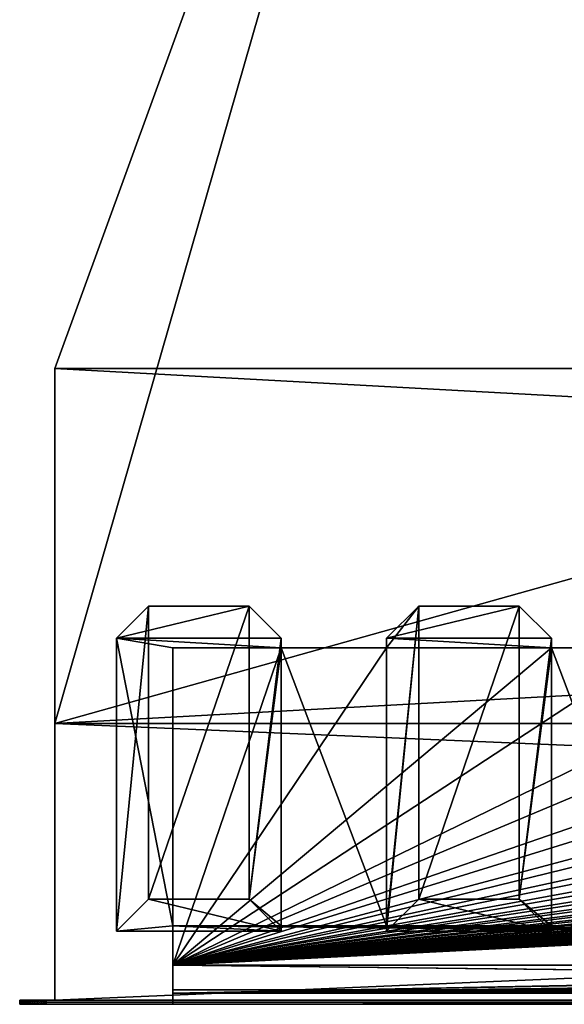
# Model space of a CAD drawing. Header units: inches. Extents: x -23.4 to 23.4, y -0.1 to 14.
# Tile 1 of 25: x -23.4 to -19.5, y 0 to 7. Entities that reach past the tile are written whole.
import ezdxf

# ---------------------------------------------------------------- set-up
doc = ezdxf.new("R2010")
doc.units = ezdxf.units.IN
doc.header["$LTSCALE"] = 65.185185
doc.header["$MEASUREMENT"] = 0
for name, color, linetype in [('10', 7, 'CONTINUOUS'), ('11', 7, 'CONTINUOUS'), ('12', 7, 'CONTINUOUS'), ('13', 7, 'CONTINUOUS'), ('141', 7, 'CONTINUOUS'), ('142', 7, 'CONTINUOUS'), ('17', 7, 'CONTINUOUS'), ('18', 7, 'CONTINUOUS'), ('19', 7, 'CONTINUOUS'), ('20', 7, 'CONTINUOUS'), ('21', 7, 'CONTINUOUS'), ('215', 7, 'CONTINUOUS'), ('216', 7, 'CONTINUOUS'), ('217', 7, 'CONTINUOUS'), ('218', 7, 'CONTINUOUS'), ('219', 7, 'CONTINUOUS'), ('22', 7, 'CONTINUOUS'), ('220', 7, 'CONTINUOUS'), ('227', 7, 'CONTINUOUS'), ('228', 7, 'CONTINUOUS'), ('229', 7, 'CONTINUOUS'), ('23', 7, 'CONTINUOUS'), ('230', 7, 'CONTINUOUS'), ('231', 7, 'CONTINUOUS'), ('232', 7, 'CONTINUOUS'), ('24', 7, 'CONTINUOUS'), ('25', 7, 'CONTINUOUS'), ('26', 7, 'CONTINUOUS'), ('27', 7, 'CONTINUOUS'), ('3', 7, 'CONTINUOUS'), ('4', 7, 'CONTINUOUS'), ('5', 7, 'CONTINUOUS'), ('6', 7, 'CONTINUOUS'), ('7', 7, 'CONTINUOUS'), ('8', 7, 'CONTINUOUS'), ('9', 7, 'CONTINUOUS')]:
    doc.layers.add(name, color=color, linetype=linetype)

msp = doc.modelspace()

# ---------------------------------------------------------------- linework, layer by layer
at = {"layer": '10', "color": 7, "linetype": 'Continuous'}
for points in [[(-23.226, 0, -0.5), (23.226, 0, -0.5), (-23.226, -0.015, -0.5), (-23.226, 0, -0.5)], [(23.226, 0, -0.5), (-23.226, -0.03, -0.5), (-23.226, -0.015, -0.5), (23.226, 0, -0.5)], [(-23.226, -0.03, -0.5), (23.226, 0, -0.5), (23.226, -0.015, -0.5), (-23.226, -0.03, -0.5)], [(23.226, -0.03, -0.5), (-23.226, -0.03, -0.5), (23.226, -0.015, -0.5), (23.226, -0.03, -0.5)]]:
    msp.add_3dface(points, dxfattribs=at)
at = {"layer": '11', "color": 7, "linetype": 'Continuous'}
for points in [[(23.1635, 1.97, -0.03), (23.1635, 0, -0.03), (-23.1635, 0, -0.03), (23.1635, 1.97, -0.03)], [(23.1635, 1.97, -0.03), (-23.1635, 0, -0.03), (-23.1635, 1.97, -0.03), (23.1635, 1.97, -0.03)]]:
    msp.add_3dface(points, dxfattribs=at)
at = {"layer": '12', "color": 7, "linetype": 'Continuous'}
for points in [[(23.1635, 1.97), (23.1635, 1.97, -0.03), (-23.1635, 1.97, -0.03), (23.1635, 1.97)], [(23.1635, 1.97), (-23.1635, 1.97, -0.03), (-23.1635, 1.97), (23.1635, 1.97)]]:
    msp.add_3dface(points, dxfattribs=at)
at = {"layer": '13', "color": 7, "linetype": 'Continuous'}
for points in [[(19.7058, 14), (23.1635, 4.5), (-23.1635, 1.97), (19.7058, 14)], [(-19.7058, 14), (19.7058, 14), (-23.1635, 1.97), (-19.7058, 14)], [(-19.7058, 14), (-23.1635, 1.97), (-23.1635, 4.5), (-19.7058, 14)], [(23.1635, 4.5), (23.1635, 1.97), (-23.1635, 1.97), (23.1635, 4.5)]]:
    msp.add_3dface(points, dxfattribs=at)
at = {"layer": '141', "color": 7, "linetype": 'Continuous'}
for points in [[(-23.4135, 0, -0.3125), (-23.4112, 0, -0.3418), (-23.4135, -0.015, -0.3125), (-23.4135, 0, -0.3125)], [(-23.4112, 0, -0.3418), (-23.4112, -0.03, -0.3418), (-23.4135, -0.03, -0.3125), (-23.4112, 0, -0.3418)], [(-23.4112, 0, -0.3418), (-23.4135, -0.03, -0.3125), (-23.4135, -0.015, -0.3125), (-23.4112, 0, -0.3418)], [(-23.4112, 0, -0.3418), (-23.4043, 0, -0.3704), (-23.4112, -0.03, -0.3418), (-23.4112, 0, -0.3418)], [(-23.4043, 0, -0.3704), (-23.4043, -0.03, -0.3704), (-23.4112, -0.03, -0.3418), (-23.4043, 0, -0.3704)], [(-23.4043, 0, -0.3704), (-23.3931, 0, -0.3976), (-23.4043, -0.03, -0.3704), (-23.4043, 0, -0.3704)], [(-23.3931, 0, -0.3976), (-23.3931, -0.03, -0.3976), (-23.4043, -0.03, -0.3704), (-23.3931, 0, -0.3976)], [(-23.3931, 0, -0.3976), (-23.3777, 0, -0.4227), (-23.3931, -0.03, -0.3976), (-23.3931, 0, -0.3976)], [(-23.3777, 0, -0.4227), (-23.3777, -0.03, -0.4227), (-23.3931, -0.03, -0.3976), (-23.3777, 0, -0.4227)], [(-23.3777, 0, -0.4227), (-23.3586, 0, -0.4451), (-23.3777, -0.03, -0.4227), (-23.3777, 0, -0.4227)], [(-23.3586, 0, -0.4451), (-23.3586, -0.03, -0.4451), (-23.3777, -0.03, -0.4227), (-23.3586, 0, -0.4451)], [(-23.3586, 0, -0.4451), (-23.3362, 0, -0.4642), (-23.3586, -0.03, -0.4451), (-23.3586, 0, -0.4451)], [(-23.3362, 0, -0.4642), (-23.3362, -0.03, -0.4642), (-23.3586, -0.03, -0.4451), (-23.3362, 0, -0.4642)], [(-23.3362, 0, -0.4642), (-23.3111, 0, -0.4796), (-23.3362, -0.03, -0.4642), (-23.3362, 0, -0.4642)], [(-23.3111, 0, -0.4796), (-23.3111, -0.03, -0.4796), (-23.3362, -0.03, -0.4642), (-23.3111, 0, -0.4796)], [(-23.3111, 0, -0.4796), (-23.2839, 0, -0.4908), (-23.3111, -0.03, -0.4796), (-23.3111, 0, -0.4796)], [(-23.2839, 0, -0.4908), (-23.2839, -0.03, -0.4908), (-23.3111, -0.03, -0.4796), (-23.2839, 0, -0.4908)], [(-23.2839, 0, -0.4908), (-23.2553, 0, -0.4977), (-23.2839, -0.03, -0.4908), (-23.2839, 0, -0.4908)], [(-23.2553, 0, -0.4977), (-23.2553, -0.03, -0.4977), (-23.2839, -0.03, -0.4908), (-23.2553, 0, -0.4977)], [(-23.2553, 0, -0.4977), (-23.226, 0, -0.5), (-23.2553, -0.03, -0.4977), (-23.2553, 0, -0.4977)], [(-23.2553, -0.03, -0.4977), (-23.226, 0, -0.5), (-23.226, -0.015, -0.5), (-23.2553, -0.03, -0.4977)], [(-23.226, -0.03, -0.5), (-23.2553, -0.03, -0.4977), (-23.226, -0.015, -0.5), (-23.226, -0.03, -0.5)]]:
    msp.add_3dface(points, dxfattribs=at)
at = {"layer": '142', "color": 7, "linetype": 'Continuous'}
for points in [[(-23.4112, 0, 19.5918), (-23.4135, 0, 19.5625), (-23.4112, -0.03, 19.5918), (-23.4112, 0, 19.5918)], [(-23.4112, -0.03, 19.5918), (-23.4135, 0, 19.5625), (-23.4135, -0.015, 19.5625), (-23.4112, -0.03, 19.5918)], [(-23.4043, 0, 19.6204), (-23.4112, 0, 19.5918), (-23.4043, -0.03, 19.6204), (-23.4043, 0, 19.6204)], [(-23.4112, 0, 19.5918), (-23.4112, -0.03, 19.5918), (-23.4043, -0.03, 19.6204), (-23.4112, 0, 19.5918)], [(-23.3931, 0, 19.6476), (-23.4043, 0, 19.6204), (-23.3931, -0.03, 19.6476), (-23.3931, 0, 19.6476)], [(-23.4043, 0, 19.6204), (-23.4043, -0.03, 19.6204), (-23.3931, -0.03, 19.6476), (-23.4043, 0, 19.6204)], [(-23.3777, 0, 19.6727), (-23.3931, 0, 19.6476), (-23.3777, -0.03, 19.6727), (-23.3777, 0, 19.6727)], [(-23.3931, 0, 19.6476), (-23.3931, -0.03, 19.6476), (-23.3777, -0.03, 19.6727), (-23.3931, 0, 19.6476)], [(-23.3586, 0, 19.6951), (-23.3777, 0, 19.6727), (-23.3586, -0.03, 19.6951), (-23.3586, 0, 19.6951)], [(-23.3777, 0, 19.6727), (-23.3777, -0.03, 19.6727), (-23.3586, -0.03, 19.6951), (-23.3777, 0, 19.6727)], [(-23.3362, 0, 19.7142), (-23.3586, 0, 19.6951), (-23.3362, -0.03, 19.7142), (-23.3362, 0, 19.7142)], [(-23.3586, 0, 19.6951), (-23.3586, -0.03, 19.6951), (-23.3362, -0.03, 19.7142), (-23.3586, 0, 19.6951)], [(-23.3111, 0, 19.7296), (-23.3362, 0, 19.7142), (-23.3111, -0.03, 19.7296), (-23.3111, 0, 19.7296)], [(-23.3362, 0, 19.7142), (-23.3362, -0.03, 19.7142), (-23.3111, -0.03, 19.7296), (-23.3362, 0, 19.7142)], [(-23.2839, 0, 19.7408), (-23.3111, 0, 19.7296), (-23.2839, -0.03, 19.7408), (-23.2839, 0, 19.7408)], [(-23.3111, 0, 19.7296), (-23.3111, -0.03, 19.7296), (-23.2839, -0.03, 19.7408), (-23.3111, 0, 19.7296)], [(-23.2553, 0, 19.7477), (-23.2839, 0, 19.7408), (-23.2553, -0.03, 19.7477), (-23.2553, 0, 19.7477)], [(-23.2839, 0, 19.7408), (-23.2839, -0.03, 19.7408), (-23.2553, -0.03, 19.7477), (-23.2839, 0, 19.7408)], [(-23.226, 0, 19.75), (-23.2553, 0, 19.7477), (-23.226, -0.015, 19.75), (-23.226, 0, 19.75)], [(-23.2553, 0, 19.7477), (-23.226, -0.03, 19.75), (-23.226, -0.015, 19.75), (-23.2553, 0, 19.7477)], [(-23.226, -0.03, 19.75), (-23.2553, 0, 19.7477), (-23.2553, -0.03, 19.7477), (-23.226, -0.03, 19.75)], [(-23.4135, -0.03, 19.5625), (-23.4112, -0.03, 19.5918), (-23.4135, -0.015, 19.5625), (-23.4135, -0.03, 19.5625)]]:
    msp.add_3dface(points, dxfattribs=at)
at = {"layer": '17', "color": 7, "linetype": 'Continuous'}
for points in [[(-22.3225, -0.03), (22.3225, -0.03), (-22.3225, 0.073), (-22.3225, -0.03)], [(22.3225, -0.03), (22.3225, 0.073), (-22.3225, 0.073), (22.3225, -0.03)]]:
    msp.add_3dface(points, dxfattribs=at)
at = {"layer": '18', "color": 7, "linetype": 'Continuous'}
for points in [[(22.3225, -0.03, 19.25), (-22.3225, -0.03, 19.25), (22.3225, 0.0495, 19.25), (22.3225, -0.03, 19.25)], [(22.3225, 0.0495, 19.25), (-22.3225, -0.03, 19.25), (-22.3225, 0.0495, 19.25), (22.3225, 0.0495, 19.25)]]:
    msp.add_3dface(points, dxfattribs=at)
at = {"layer": '19', "color": 7, "linetype": 'Continuous'}
for points in [[(22.3225, 0.2484, 15.4549), (-15.8155, 0.1746, 16.8632), (-22.3225, 0.2484, 15.4549), (22.3225, 0.2484, 15.4549)], [(-15.8625, 0.1741, 16.8715), (-22.3225, 0.0495, 19.25), (-22.3225, 0.2484, 15.4549), (-15.8625, 0.1741, 16.8715)], [(-15.8394, 0.1745, 16.8653), (-15.8625, 0.1741, 16.8715), (-22.3225, 0.2484, 15.4549), (-15.8394, 0.1745, 16.8653)], [(-15.8155, 0.1746, 16.8632), (-15.8394, 0.1745, 16.8653), (-22.3225, 0.2484, 15.4549), (-15.8155, 0.1746, 16.8632)], [(-15.8842, 0.1736, 16.8816), (-22.3225, 0.0495, 19.25), (-15.8625, 0.1741, 16.8715), (-15.8842, 0.1736, 16.8816)], [(-15.9039, 0.1729, 16.8953), (-22.3225, 0.0495, 19.25), (-15.8842, 0.1736, 16.8816), (-15.9039, 0.1729, 16.8953)], [(-15.9208, 0.172, 16.9123), (-22.3225, 0.0495, 19.25), (-15.9039, 0.1729, 16.8953), (-15.9208, 0.172, 16.9123)], [(-15.9346, 0.171, 16.9319), (-22.3225, 0.0495, 19.25), (-15.9208, 0.172, 16.9123), (-15.9346, 0.171, 16.9319)], [(-15.9447, 0.1698, 16.9536), (-22.3225, 0.0495, 19.25), (-15.9346, 0.171, 16.9319), (-15.9447, 0.1698, 16.9536)], [(-15.9509, 0.1686, 16.9767), (-22.3225, 0.0495, 19.25), (-15.9447, 0.1698, 16.9536), (-15.9509, 0.1686, 16.9767)], [(-15.953, 0.1674, 17.0005), (-22.3225, 0.0495, 19.25), (-15.9509, 0.1686, 16.9767), (-15.953, 0.1674, 17.0005)], [(-15.953, 0.1303, 17.7085), (-22.3225, 0.0495, 19.25), (-15.953, 0.1674, 17.0005), (-15.953, 0.1303, 17.7085)], [(-3.7768, 0.1299, 17.7155), (-22.3225, 0.0495, 19.25), (-3.78, 0.1325, 17.6666), (-3.7768, 0.1299, 17.7155)], [(-3.78, 0.1325, 17.6666), (-22.3225, 0.0495, 19.25), (-10.1606, 0.1232, 17.8438), (-3.78, 0.1325, 17.6666)], [(-15.9509, 0.129, 17.7324), (-22.3225, 0.0495, 19.25), (-15.953, 0.1303, 17.7085), (-15.9509, 0.129, 17.7324)], [(-3.7672, 0.1274, 17.7635), (-22.3225, 0.0495, 19.25), (-3.7768, 0.1299, 17.7155), (-3.7672, 0.1274, 17.7635)], [(-15.9447, 0.1278, 17.7555), (-22.3225, 0.0495, 19.25), (-15.9509, 0.129, 17.7324), (-15.9447, 0.1278, 17.7555)], [(-15.9346, 0.1267, 17.7772), (-22.3225, 0.0495, 19.25), (-15.9447, 0.1278, 17.7555), (-15.9346, 0.1267, 17.7772)], [(10.0654, 0.1267, 17.7772), (-22.3225, 0.0495, 19.25), (10.0553, 0.1278, 17.7555), (10.0654, 0.1267, 17.7772)], [(-22.3225, 0.0495, 19.25), (3.405, 0.1128, 18.0411), (10.0553, 0.1278, 17.7555), (-22.3225, 0.0495, 19.25)], [(-3.7515, 0.1249, 17.8099), (-22.3225, 0.0495, 19.25), (-3.7672, 0.1274, 17.7635), (-3.7515, 0.1249, 17.8099)], [(-15.9208, 0.1256, 17.7968), (-22.3225, 0.0495, 19.25), (-15.9346, 0.1267, 17.7772), (-15.9208, 0.1256, 17.7968)], [(10.0792, 0.1256, 17.7968), (-22.3225, 0.0495, 19.25), (10.0654, 0.1267, 17.7772), (10.0792, 0.1256, 17.7968)], [(-15.9039, 0.1247, 17.8137), (-22.3225, 0.0495, 19.25), (-15.9208, 0.1256, 17.7968), (-15.9039, 0.1247, 17.8137)], [(10.0961, 0.1247, 17.8137), (-22.3225, 0.0495, 19.25), (10.0792, 0.1256, 17.7968), (10.0961, 0.1247, 17.8137)], [(-3.7298, 0.1226, 17.8538), (-22.3225, 0.0495, 19.25), (-3.7515, 0.1249, 17.8099), (-3.7298, 0.1226, 17.8538)], [(-15.8842, 0.124, 17.8275), (-22.3225, 0.0495, 19.25), (-15.9039, 0.1247, 17.8137), (-15.8842, 0.124, 17.8275)], [(10.1158, 0.124, 17.8275), (-22.3225, 0.0495, 19.25), (10.0961, 0.1247, 17.8137), (10.1158, 0.124, 17.8275)], [(-15.8625, 0.1235, 17.8376), (-22.3225, 0.0495, 19.25), (-15.8842, 0.124, 17.8275), (-15.8625, 0.1235, 17.8376)], [(10.1375, 0.1235, 17.8376), (-22.3225, 0.0495, 19.25), (10.1158, 0.124, 17.8275), (10.1375, 0.1235, 17.8376)], [(-15.8394, 0.1232, 17.8438), (-22.3225, 0.0495, 19.25), (-15.8625, 0.1235, 17.8376), (-15.8394, 0.1232, 17.8438)], [(10.1606, 0.1232, 17.8438), (-22.3225, 0.0495, 19.25), (10.1375, 0.1235, 17.8376), (10.1606, 0.1232, 17.8438)], [(-10.1606, 0.1232, 17.8438), (-22.3225, 0.0495, 19.25), (-10.1845, 0.1231, 17.8459), (-10.1606, 0.1232, 17.8438)], [(-15.8155, 0.1231, 17.8459), (-22.3225, 0.0495, 19.25), (-15.8394, 0.1232, 17.8438), (-15.8155, 0.1231, 17.8459)], [(10.1845, 0.1231, 17.8459), (-22.3225, 0.0495, 19.25), (10.1606, 0.1232, 17.8438), (10.1845, 0.1231, 17.8459)], [(22.3225, 0.0495, 19.25), (-22.3225, 0.0495, 19.25), (15.8155, 0.1231, 17.8459), (22.3225, 0.0495, 19.25)], [(-10.1845, 0.1231, 17.8459), (-22.3225, 0.0495, 19.25), (-15.8155, 0.1231, 17.8459), (-10.1845, 0.1231, 17.8459)], [(15.8155, 0.1231, 17.8459), (-22.3225, 0.0495, 19.25), (10.1845, 0.1231, 17.8459), (15.8155, 0.1231, 17.8459)], [(-3.7025, 0.1205, 17.8946), (-22.3225, 0.0495, 19.25), (-3.7298, 0.1226, 17.8538), (-3.7025, 0.1205, 17.8946)], [(-3.6702, 0.1186, 17.9314), (-22.3225, 0.0495, 19.25), (-3.7025, 0.1205, 17.8946), (-3.6702, 0.1186, 17.9314)], [(-3.6333, 0.1169, 17.9637), (-22.3225, 0.0495, 19.25), (-3.6702, 0.1186, 17.9314), (-3.6333, 0.1169, 17.9637)], [(-3.5925, 0.1155, 17.9909), (-22.3225, 0.0495, 19.25), (-3.6333, 0.1169, 17.9637), (-3.5925, 0.1155, 17.9909)], [(-3.5485, 0.1143, 18.0126), (-22.3225, 0.0495, 19.25), (-3.5925, 0.1155, 17.9909), (-3.5485, 0.1143, 18.0126)], [(-3.5021, 0.1135, 18.0283), (-22.3225, 0.0495, 19.25), (-3.5485, 0.1143, 18.0126), (-3.5021, 0.1135, 18.0283)], [(-3.4539, 0.113, 18.0379), (-22.3225, 0.0495, 19.25), (-3.5021, 0.1135, 18.0283), (-3.4539, 0.113, 18.0379)], [(-3.405, 0.1128, 18.0411), (-22.3225, 0.0495, 19.25), (-3.4539, 0.113, 18.0379), (-3.405, 0.1128, 18.0411)], [(-22.3225, 0.0495, 19.25), (-3.405, 0.1128, 18.0411), (3.405, 0.1128, 18.0411), (-22.3225, 0.0495, 19.25)]]:
    msp.add_3dface(points, dxfattribs=at)
at = {"layer": '20', "color": 7, "linetype": 'Continuous'}
for points in [[(22.3225, 2.5088, 15.1372), (22.3225, 0.2484, 15.4549), (-22.3225, 0.2484, 15.4549), (22.3225, 2.5088, 15.1372)], [(22.3225, 2.5088, 15.1372), (-22.3225, 0.2484, 15.4549), (21.55, 2.5088, 15.1372), (22.3225, 2.5088, 15.1372)], [(-0.375, 2.5088, 15.1372), (-22.3225, 0.2484, 15.4549), (-1.55, 2.5088, 15.1372), (-0.375, 2.5088, 15.1372)], [(-22.3225, 0.2484, 15.4549), (-0.375, 2.5088, 15.1372), (0.375, 2.5088, 15.1372), (-22.3225, 0.2484, 15.4549)], [(-1.55, 2.5088, 15.1372), (-22.3225, 0.2484, 15.4549), (-2.3, 2.5088, 15.1372), (-1.55, 2.5088, 15.1372)], [(-2.3, 2.5088, 15.1372), (-22.3225, 0.2484, 15.4549), (-3.475, 2.5088, 15.1372), (-2.3, 2.5088, 15.1372)], [(-3.475, 2.5088, 15.1372), (-22.3225, 0.2484, 15.4549), (-4.225, 2.5088, 15.1372), (-3.475, 2.5088, 15.1372)], [(-4.225, 2.5088, 15.1372), (-22.3225, 0.2484, 15.4549), (-5.4, 2.5088, 15.1372), (-4.225, 2.5088, 15.1372)], [(-5.4, 2.5088, 15.1372), (-22.3225, 0.2484, 15.4549), (-6.15, 2.5088, 15.1372), (-5.4, 2.5088, 15.1372)], [(-6.15, 2.5088, 15.1372), (-22.3225, 0.2484, 15.4549), (-7.325, 2.5088, 15.1372), (-6.15, 2.5088, 15.1372)], [(-7.325, 2.5088, 15.1372), (-22.3225, 0.2484, 15.4549), (-8.075, 2.5088, 15.1372), (-7.325, 2.5088, 15.1372)], [(-8.075, 2.5088, 15.1372), (-22.3225, 0.2484, 15.4549), (-9.25, 2.5088, 15.1372), (-8.075, 2.5088, 15.1372)], [(-9.25, 2.5088, 15.1372), (-22.3225, 0.2484, 15.4549), (-10, 2.5088, 15.1372), (-9.25, 2.5088, 15.1372)], [(-10, 2.5088, 15.1372), (-22.3225, 0.2484, 15.4549), (-11.175, 2.5088, 15.1372), (-10, 2.5088, 15.1372)], [(-11.175, 2.5088, 15.1372), (-22.3225, 0.2484, 15.4549), (-11.925, 2.5088, 15.1372), (-11.175, 2.5088, 15.1372)], [(-11.925, 2.5088, 15.1372), (-22.3225, 0.2484, 15.4549), (-13.1, 2.5088, 15.1372), (-11.925, 2.5088, 15.1372)], [(-13.1, 2.5088, 15.1372), (-22.3225, 0.2484, 15.4549), (-13.85, 2.5088, 15.1372), (-13.1, 2.5088, 15.1372)], [(-13.85, 2.5088, 15.1372), (-22.3225, 0.2484, 15.4549), (-15.025, 2.5088, 15.1372), (-13.85, 2.5088, 15.1372)], [(-15.025, 2.5088, 15.1372), (-22.3225, 0.2484, 15.4549), (-15.775, 2.5088, 15.1372), (-15.025, 2.5088, 15.1372)], [(-15.775, 2.5088, 15.1372), (-22.3225, 0.2484, 15.4549), (-16.95, 2.5088, 15.1372), (-15.775, 2.5088, 15.1372)], [(-16.95, 2.5088, 15.1372), (-22.3225, 0.2484, 15.4549), (-17.7, 2.5088, 15.1372), (-16.95, 2.5088, 15.1372)], [(-17.7, 2.5088, 15.1372), (-22.3225, 0.2484, 15.4549), (-18.875, 2.5088, 15.1372), (-17.7, 2.5088, 15.1372)], [(-18.875, 2.5088, 15.1372), (-22.3225, 0.2484, 15.4549), (-19.625, 2.5088, 15.1372), (-18.875, 2.5088, 15.1372)], [(-19.625, 2.5088, 15.1372), (-22.3225, 0.2484, 15.4549), (-20.8, 2.5088, 15.1372), (-19.625, 2.5088, 15.1372)], [(-20.8, 2.5088, 15.1372), (-22.3225, 0.2484, 15.4549), (-21.55, 2.5088, 15.1372), (-20.8, 2.5088, 15.1372)], [(-21.55, 2.5088, 15.1372), (-22.3225, 0.2484, 15.4549), (-22.3225, 2.5088, 15.1372), (-21.55, 2.5088, 15.1372)], [(21.55, 2.5088, 15.1372), (-22.3225, 0.2484, 15.4549), (20.8, 2.5088, 15.1372), (21.55, 2.5088, 15.1372)], [(20.8, 2.5088, 15.1372), (-22.3225, 0.2484, 15.4549), (19.625, 2.5088, 15.1372), (20.8, 2.5088, 15.1372)], [(19.625, 2.5088, 15.1372), (-22.3225, 0.2484, 15.4549), (18.875, 2.5088, 15.1372), (19.625, 2.5088, 15.1372)], [(18.875, 2.5088, 15.1372), (-22.3225, 0.2484, 15.4549), (17.7, 2.5088, 15.1372), (18.875, 2.5088, 15.1372)], [(17.7, 2.5088, 15.1372), (-22.3225, 0.2484, 15.4549), (16.95, 2.5088, 15.1372), (17.7, 2.5088, 15.1372)], [(16.95, 2.5088, 15.1372), (-22.3225, 0.2484, 15.4549), (15.775, 2.5088, 15.1372), (16.95, 2.5088, 15.1372)], [(15.775, 2.5088, 15.1372), (-22.3225, 0.2484, 15.4549), (15.025, 2.5088, 15.1372), (15.775, 2.5088, 15.1372)], [(15.025, 2.5088, 15.1372), (-22.3225, 0.2484, 15.4549), (13.85, 2.5088, 15.1372), (15.025, 2.5088, 15.1372)], [(13.85, 2.5088, 15.1372), (-22.3225, 0.2484, 15.4549), (13.1, 2.5088, 15.1372), (13.85, 2.5088, 15.1372)], [(13.1, 2.5088, 15.1372), (-22.3225, 0.2484, 15.4549), (11.925, 2.5088, 15.1372), (13.1, 2.5088, 15.1372)], [(11.925, 2.5088, 15.1372), (-22.3225, 0.2484, 15.4549), (11.175, 2.5088, 15.1372), (11.925, 2.5088, 15.1372)], [(11.175, 2.5088, 15.1372), (-22.3225, 0.2484, 15.4549), (10, 2.5088, 15.1372), (11.175, 2.5088, 15.1372)], [(10, 2.5088, 15.1372), (-22.3225, 0.2484, 15.4549), (9.25, 2.5088, 15.1372), (10, 2.5088, 15.1372)], [(9.25, 2.5088, 15.1372), (-22.3225, 0.2484, 15.4549), (8.075, 2.5088, 15.1372), (9.25, 2.5088, 15.1372)], [(8.075, 2.5088, 15.1372), (-22.3225, 0.2484, 15.4549), (7.325, 2.5088, 15.1372), (8.075, 2.5088, 15.1372)], [(7.325, 2.5088, 15.1372), (-22.3225, 0.2484, 15.4549), (6.15, 2.5088, 15.1372), (7.325, 2.5088, 15.1372)], [(6.15, 2.5088, 15.1372), (-22.3225, 0.2484, 15.4549), (5.4, 2.5088, 15.1372), (6.15, 2.5088, 15.1372)], [(5.4, 2.5088, 15.1372), (-22.3225, 0.2484, 15.4549), (4.225, 2.5088, 15.1372), (5.4, 2.5088, 15.1372)], [(4.225, 2.5088, 15.1372), (-22.3225, 0.2484, 15.4549), (3.475, 2.5088, 15.1372), (4.225, 2.5088, 15.1372)], [(3.475, 2.5088, 15.1372), (-22.3225, 0.2484, 15.4549), (2.3, 2.5088, 15.1372), (3.475, 2.5088, 15.1372)], [(2.3, 2.5088, 15.1372), (-22.3225, 0.2484, 15.4549), (1.55, 2.5088, 15.1372), (2.3, 2.5088, 15.1372)], [(1.55, 2.5088, 15.1372), (-22.3225, 0.2484, 15.4549), (0.375, 2.5088, 15.1372), (1.55, 2.5088, 15.1372)]]:
    msp.add_3dface(points, dxfattribs=at)
at = {"layer": '21', "color": 7, "linetype": 'Continuous'}
for points in [[(-20.8, 2.5088, 15.1372), (-21.55, 2.5088, 15.1372), (-20.8, 0.5294, 1.053), (-20.8, 2.5088, 15.1372)], [(-20.8, 0.5294, 1.053), (-21.55, 2.5088, 15.1372), (-21.55, 0.5294, 1.053), (-20.8, 0.5294, 1.053)], [(-18.875, 2.5088, 15.1372), (-19.625, 2.5088, 15.1372), (-18.875, 0.5294, 1.053), (-18.875, 2.5088, 15.1372)], [(-18.875, 0.5294, 1.053), (-19.625, 2.5088, 15.1372), (-19.625, 0.5294, 1.053), (-18.875, 0.5294, 1.053)]]:
    msp.add_3dface(points, dxfattribs=at)
at = {"layer": '215', "color": 7, "linetype": 'Continuous'}
for points in [[(-20.8, 0.4908, 0.7783), (-19.625, 0.4908, 0.7783), (-20.5702, 0.7183, 0.7464), (-20.8, 0.4908, 0.7783)], [(-20.5702, 0.7183, 0.7464), (-19.625, 0.4908, 0.7783), (-19.8548, 0.7183, 0.7464), (-20.5702, 0.7183, 0.7464)]]:
    msp.add_3dface(points, dxfattribs=at)
at = {"layer": '216', "color": 7, "linetype": 'Continuous'}
for points in [[(-19.8548, 2.8059, 15.6004), (-19.625, 2.5784, 15.6324), (-20.8, 2.5784, 15.6324), (-19.8548, 2.8059, 15.6004)], [(-20.5702, 2.8059, 15.6004), (-19.8548, 2.8059, 15.6004), (-20.8, 2.5784, 15.6324), (-20.5702, 2.8059, 15.6004)]]:
    msp.add_3dface(points, dxfattribs=at)
at = {"layer": '217', "color": 7, "linetype": 'Continuous'}
for points in [[(-19.625, 2.5088, 15.1372), (-20.8, 2.5088, 15.1372), (-20.8, 2.5784, 15.6324), (-19.625, 2.5088, 15.1372)], [(-19.625, 2.5784, 15.6324), (-19.625, 2.5088, 15.1372), (-20.8, 2.5784, 15.6324), (-19.625, 2.5784, 15.6324)], [(-20.8, 0.5294, 1.053), (-19.625, 0.5294, 1.053), (-19.625, 0.4908, 0.7783), (-20.8, 0.5294, 1.053)], [(-20.8, 0.5294, 1.053), (-19.625, 0.4908, 0.7783), (-20.8, 0.4908, 0.7783), (-20.8, 0.5294, 1.053)]]:
    msp.add_3dface(points, dxfattribs=at)
at = {"layer": '218', "color": 7, "linetype": 'Continuous'}
for points in [[(-20.8, 2.5088, 15.1372), (-20.8, 0.5294, 1.053), (-20.5702, 2.8059, 15.6004), (-20.8, 2.5088, 15.1372)], [(-20.8, 2.5088, 15.1372), (-20.5702, 2.8059, 15.6004), (-20.8, 2.5784, 15.6324), (-20.8, 2.5088, 15.1372)], [(-20.8, 0.5294, 1.053), (-20.8, 0.4908, 0.7783), (-20.5702, 2.8059, 15.6004), (-20.8, 0.5294, 1.053)], [(-20.8, 0.4908, 0.7783), (-20.5702, 0.7183, 0.7464), (-20.5702, 2.8059, 15.6004), (-20.8, 0.4908, 0.7783)]]:
    msp.add_3dface(points, dxfattribs=at)
at = {"layer": '219', "color": 7, "linetype": 'Continuous'}
for points in [[(-20.5702, 0.7183, 0.7464), (-19.8548, 0.7183, 0.7464), (-19.8548, 2.8059, 15.6004), (-20.5702, 0.7183, 0.7464)], [(-20.5702, 0.7183, 0.7464), (-19.8548, 2.8059, 15.6004), (-20.5702, 2.8059, 15.6004), (-20.5702, 0.7183, 0.7464)]]:
    msp.add_3dface(points, dxfattribs=at)
at = {"layer": '22', "color": 7, "linetype": 'Continuous'}
for points in [[(22.3225, 0.073, 1.053), (-21.55, 0.5294, 1.053), (-22.3225, 0.5294, 1.053), (22.3225, 0.073, 1.053)], [(-22.3225, 0.073, 1.053), (22.3225, 0.073, 1.053), (-22.3225, 0.5294, 1.053), (-22.3225, 0.073, 1.053)], [(22.3225, 0.073, 1.053), (-20.8, 0.5294, 1.053), (-21.55, 0.5294, 1.053), (22.3225, 0.073, 1.053)], [(-20.8, 0.5294, 1.053), (22.3225, 0.073, 1.053), (-19.625, 0.5294, 1.053), (-20.8, 0.5294, 1.053)], [(22.3225, 0.073, 1.053), (-18.875, 0.5294, 1.053), (-19.625, 0.5294, 1.053), (22.3225, 0.073, 1.053)]]:
    msp.add_3dface(points, dxfattribs=at)
at = {"layer": '220', "color": 7, "linetype": 'Continuous'}
for points in [[(-19.8548, 0.7183, 0.7464), (-19.625, 2.5784, 15.6324), (-19.8548, 2.8059, 15.6004), (-19.8548, 0.7183, 0.7464)], [(-19.8548, 0.7183, 0.7464), (-19.625, 2.5088, 15.1372), (-19.625, 2.5784, 15.6324), (-19.8548, 0.7183, 0.7464)], [(-19.625, 0.5294, 1.053), (-19.625, 2.5088, 15.1372), (-19.8548, 0.7183, 0.7464), (-19.625, 0.5294, 1.053)], [(-19.625, 0.4908, 0.7783), (-19.625, 0.5294, 1.053), (-19.8548, 0.7183, 0.7464), (-19.625, 0.4908, 0.7783)]]:
    msp.add_3dface(points, dxfattribs=at)
at = {"layer": '227', "color": 7, "linetype": 'Continuous'}
for points in [[(-22.725, 0.4908, 0.7783), (-21.55, 0.4908, 0.7783), (-22.4952, 0.7183, 0.7464), (-22.725, 0.4908, 0.7783)], [(-22.4952, 0.7183, 0.7464), (-21.55, 0.4908, 0.7783), (-21.7798, 0.7183, 0.7464), (-22.4952, 0.7183, 0.7464)]]:
    msp.add_3dface(points, dxfattribs=at)
at = {"layer": '228', "color": 7, "linetype": 'Continuous'}
for points in [[(-21.7798, 2.8059, 15.6004), (-21.55, 2.5784, 15.6324), (-22.725, 2.5784, 15.6324), (-21.7798, 2.8059, 15.6004)], [(-22.4952, 2.8059, 15.6004), (-21.7798, 2.8059, 15.6004), (-22.725, 2.5784, 15.6324), (-22.4952, 2.8059, 15.6004)]]:
    msp.add_3dface(points, dxfattribs=at)
at = {"layer": '229', "color": 7, "linetype": 'Continuous'}
for points in [[(-21.55, 2.5088, 15.1372), (-22.3225, 2.5088, 15.1372), (-22.725, 2.5784, 15.6324), (-21.55, 2.5088, 15.1372)], [(-21.55, 2.5784, 15.6324), (-21.55, 2.5088, 15.1372), (-22.725, 2.5784, 15.6324), (-21.55, 2.5784, 15.6324)], [(-22.3225, 2.5088, 15.1372), (-22.3225, 0.5294, 1.053), (-22.725, 2.5784, 15.6324), (-22.3225, 2.5088, 15.1372)], [(-22.3225, 0.5294, 1.053), (-22.725, 0.4908, 0.7783), (-22.725, 2.5784, 15.6324), (-22.3225, 0.5294, 1.053)], [(-22.3225, 0.5294, 1.053), (-21.55, 0.4908, 0.7783), (-22.725, 0.4908, 0.7783), (-22.3225, 0.5294, 1.053)], [(-22.3225, 0.5294, 1.053), (-21.55, 0.5294, 1.053), (-21.55, 0.4908, 0.7783), (-22.3225, 0.5294, 1.053)]]:
    msp.add_3dface(points, dxfattribs=at)
at = {"layer": '23', "color": 7, "linetype": 'Continuous'}
for points in [[(-22.3225, 0.073), (22.3225, 0.073), (-0.4474, 0.073, 0.3156), (-22.3225, 0.073)], [(22.3225, 0.073, 1.053), (-22.3225, 0.073, 1.053), (0.503, 0.073, 0.757), (22.3225, 0.073, 1.053)], [(-22.3225, 0.073, 1.053), (-22.3225, 0.073), (-0.4474, 0.073, 0.3156), (-22.3225, 0.073, 1.053)], [(-0.6, 0.073, 0.482), (-22.3225, 0.073, 1.053), (-0.5977, 0.073, 0.4546), (-0.6, 0.073, 0.482)], [(-22.3225, 0.073, 1.053), (-0.6, 0.073, 0.482), (-0.6, 0.073, 0.757), (-22.3225, 0.073, 1.053)], [(-0.5977, 0.073, 0.4546), (-22.3225, 0.073, 1.053), (-0.591, 0.073, 0.4279), (-0.5977, 0.073, 0.4546)], [(-0.591, 0.073, 0.4279), (-22.3225, 0.073, 1.053), (-0.58, 0.073, 0.4027), (-0.591, 0.073, 0.4279)], [(-0.58, 0.073, 0.4027), (-22.3225, 0.073, 1.053), (-0.565, 0.073, 0.3797), (-0.58, 0.073, 0.4027)], [(-0.565, 0.073, 0.3797), (-22.3225, 0.073, 1.053), (-0.5464, 0.073, 0.3594), (-0.565, 0.073, 0.3797)], [(-0.5464, 0.073, 0.3594), (-22.3225, 0.073, 1.053), (-0.5247, 0.073, 0.3424), (-0.5464, 0.073, 0.3594)], [(-0.5247, 0.073, 0.3424), (-22.3225, 0.073, 1.053), (-0.5006, 0.073, 0.3293), (-0.5247, 0.073, 0.3424)], [(-0.5006, 0.073, 0.3293), (-22.3225, 0.073, 1.053), (-0.4746, 0.073, 0.3203), (-0.5006, 0.073, 0.3293)], [(-0.4746, 0.073, 0.3203), (-22.3225, 0.073, 1.053), (-0.4474, 0.073, 0.3156), (-0.4746, 0.073, 0.3203)], [(0.503, 0.073, 0.757), (-22.3225, 0.073, 1.053), (0.437, 0.073, 0.757), (0.503, 0.073, 0.757)], [(0.437, 0.073, 0.757), (-22.3225, 0.073, 1.053), (-0.534, 0.073, 0.757), (0.437, 0.073, 0.757)], [(-0.534, 0.073, 0.757), (-22.3225, 0.073, 1.053), (-0.6, 0.073, 0.757), (-0.534, 0.073, 0.757)]]:
    msp.add_3dface(points, dxfattribs=at)
at = {"layer": '230', "color": 7, "linetype": 'Continuous'}
for points in [[(-22.725, 0.4908, 0.7783), (-22.4952, 0.7183, 0.7464), (-22.4952, 2.8059, 15.6004), (-22.725, 0.4908, 0.7783)], [(-22.725, 0.4908, 0.7783), (-22.4952, 2.8059, 15.6004), (-22.725, 2.5784, 15.6324), (-22.725, 0.4908, 0.7783)]]:
    msp.add_3dface(points, dxfattribs=at)
at = {"layer": '231', "color": 7, "linetype": 'Continuous'}
for points in [[(-22.4952, 0.7183, 0.7464), (-21.7798, 0.7183, 0.7464), (-21.7798, 2.8059, 15.6004), (-22.4952, 0.7183, 0.7464)], [(-22.4952, 0.7183, 0.7464), (-21.7798, 2.8059, 15.6004), (-22.4952, 2.8059, 15.6004), (-22.4952, 0.7183, 0.7464)]]:
    msp.add_3dface(points, dxfattribs=at)
at = {"layer": '232', "color": 7, "linetype": 'Continuous'}
for points in [[(-21.7798, 0.7183, 0.7464), (-21.55, 2.5784, 15.6324), (-21.7798, 2.8059, 15.6004), (-21.7798, 0.7183, 0.7464)], [(-21.7798, 0.7183, 0.7464), (-21.55, 2.5088, 15.1372), (-21.55, 2.5784, 15.6324), (-21.7798, 0.7183, 0.7464)], [(-21.55, 0.5294, 1.053), (-21.55, 2.5088, 15.1372), (-21.7798, 0.7183, 0.7464), (-21.55, 0.5294, 1.053)], [(-21.55, 0.4908, 0.7783), (-21.55, 0.5294, 1.053), (-21.7798, 0.7183, 0.7464), (-21.55, 0.4908, 0.7783)]]:
    msp.add_3dface(points, dxfattribs=at)
at = {"layer": '24', "color": 7, "linetype": 'Continuous'}
for points in [[(-23.1635, 1.97, 19.25), (-23.1635, 4.5, 19.25), (-23.1635, 4.5), (-23.1635, 1.97, 19.25)], [(-23.1635, 0, 19.28), (-23.1635, 1.97, 19.25), (-23.1635, 4.5), (-23.1635, 0, 19.28)], [(-23.1635, 1.97), (-23.1635, 0, 19.28), (-23.1635, 4.5), (-23.1635, 1.97)], [(-23.1635, 1.97, 19.28), (-23.1635, 1.97, 19.25), (-23.1635, 0, 19.28), (-23.1635, 1.97, 19.28)], [(-23.1635, 0, -0.03), (-23.1635, 0, 19.28), (-23.1635, 1.97, -0.03), (-23.1635, 0, -0.03)], [(-23.1635, 1.97, -0.03), (-23.1635, 0, 19.28), (-23.1635, 1.97), (-23.1635, 1.97, -0.03)]]:
    msp.add_3dface(points, dxfattribs=at)
at = {"layer": '25', "color": 7, "linetype": 'Continuous'}
for points in [[(-23.4135, 0, 19.5625), (-23.4135, 0, -0.3125), (-23.4135, -0.015, 19.5625), (-23.4135, 0, 19.5625)], [(-23.4135, -0.03, 19.5625), (-23.4135, 0, -0.3125), (-23.4135, -0.015, -0.3125), (-23.4135, -0.03, 19.5625)], [(-23.4135, 0, -0.3125), (-23.4135, -0.03, 19.5625), (-23.4135, -0.015, 19.5625), (-23.4135, 0, -0.3125)], [(-23.4135, -0.03, -0.3125), (-23.4135, -0.03, 19.5625), (-23.4135, -0.015, -0.3125), (-23.4135, -0.03, -0.3125)]]:
    msp.add_3dface(points, dxfattribs=at)
at = {"layer": '26', "color": 7, "linetype": 'Continuous'}
for points in [[(-19.7058, 14, 13), (-19.7058, 14), (-23.1635, 4.5, 19.25), (-19.7058, 14, 13)], [(-23.1635, 4.5, 19.25), (-19.7058, 14), (-23.1635, 4.5), (-23.1635, 4.5, 19.25)]]:
    msp.add_3dface(points, dxfattribs=at)
at = {"layer": '27', "color": 7, "linetype": 'Continuous'}
for points in [[(-22.3225, 2.5088, 15.1372), (-22.3225, 0.2484, 15.4549), (-22.3225, 0.073, 1.053), (-22.3225, 2.5088, 15.1372)], [(-22.3225, 2.5088, 15.1372), (-22.3225, 0.073, 1.053), (-22.3225, 0.5294, 1.053), (-22.3225, 2.5088, 15.1372)], [(-22.3225, 0.0495, 19.25), (-22.3225, -0.03), (-22.3225, 0.2484, 15.4549), (-22.3225, 0.0495, 19.25)], [(-22.3225, 0.2484, 15.4549), (-22.3225, -0.03), (-22.3225, 0.073, 1.053), (-22.3225, 0.2484, 15.4549)], [(-22.3225, -0.03), (-22.3225, 0.073), (-22.3225, 0.073, 1.053), (-22.3225, -0.03)], [(-22.3225, -0.03, 19.25), (-22.3225, -0.03), (-22.3225, 0.0495, 19.25), (-22.3225, -0.03, 19.25)]]:
    msp.add_3dface(points, dxfattribs=at)
at = {"layer": '3', "color": 7, "linetype": 'Continuous'}
for points in [[(23.1635, 4.5, 19.25), (-19.7058, 14, 13), (-23.1635, 4.5, 19.25), (23.1635, 4.5, 19.25)], [(-19.7058, 14, 13), (23.1635, 4.5, 19.25), (19.7058, 14, 13), (-19.7058, 14, 13)]]:
    msp.add_3dface(points, dxfattribs=at)
at = {"layer": '4', "color": 7, "linetype": 'Continuous'}
for points in [[(23.1635, 1.97, 19.25), (23.1635, 4.5, 19.25), (-23.1635, 4.5, 19.25), (23.1635, 1.97, 19.25)], [(23.1635, 1.97, 19.25), (-23.1635, 4.5, 19.25), (-23.1635, 1.97, 19.25), (23.1635, 1.97, 19.25)]]:
    msp.add_3dface(points, dxfattribs=at)
at = {"layer": '5', "color": 7, "linetype": 'Continuous'}
for points in [[(23.1635, 1.97, 19.28), (23.1635, 1.97, 19.25), (-23.1635, 1.97, 19.25), (23.1635, 1.97, 19.28)], [(23.1635, 1.97, 19.28), (-23.1635, 1.97, 19.25), (-23.1635, 1.97, 19.28), (23.1635, 1.97, 19.28)]]:
    msp.add_3dface(points, dxfattribs=at)
at = {"layer": '6', "color": 7, "linetype": 'Continuous'}
for points in [[(23.1635, 0, 19.28), (23.1635, 1.97, 19.28), (-23.1635, 1.97, 19.28), (23.1635, 0, 19.28)], [(23.1635, 0, 19.28), (-23.1635, 1.97, 19.28), (-23.1635, 0, 19.28), (23.1635, 0, 19.28)]]:
    msp.add_3dface(points, dxfattribs=at)
at = {"layer": '7', "color": 7, "linetype": 'Continuous'}
for points in [[(-23.4135, 0, 19.5625), (-23.4112, 0, 19.5918), (-23.4135, 0, -0.3125), (-23.4135, 0, 19.5625)], [(-23.4135, 0, -0.3125), (-23.4112, 0, 19.5918), (-23.4112, 0, -0.3418), (-23.4135, 0, -0.3125)], [(-23.4112, 0, 19.5918), (-23.4043, 0, 19.6204), (-23.4112, 0, -0.3418), (-23.4112, 0, 19.5918)], [(-23.4112, 0, -0.3418), (-23.4043, 0, 19.6204), (-23.4043, 0, -0.3704), (-23.4112, 0, -0.3418)], [(-23.4043, 0, 19.6204), (-23.3931, 0, 19.6476), (-23.4043, 0, -0.3704), (-23.4043, 0, 19.6204)], [(-23.4043, 0, -0.3704), (-23.3931, 0, 19.6476), (-23.3931, 0, -0.3976), (-23.4043, 0, -0.3704)], [(-23.3931, 0, 19.6476), (-23.3777, 0, 19.6727), (-23.3931, 0, -0.3976), (-23.3931, 0, 19.6476)], [(-23.3931, 0, -0.3976), (-23.3777, 0, 19.6727), (-23.3777, 0, -0.4227), (-23.3931, 0, -0.3976)], [(-23.3777, 0, 19.6727), (-23.3586, 0, 19.6951), (-23.3777, 0, -0.4227), (-23.3777, 0, 19.6727)], [(-23.3777, 0, -0.4227), (-23.3586, 0, 19.6951), (-23.3586, 0, -0.4451), (-23.3777, 0, -0.4227)], [(-23.3586, 0, 19.6951), (-23.3362, 0, 19.7142), (-23.3586, 0, -0.4451), (-23.3586, 0, 19.6951)], [(-23.3586, 0, -0.4451), (-23.3362, 0, 19.7142), (-23.3362, 0, -0.4642), (-23.3586, 0, -0.4451)], [(-23.3362, 0, 19.7142), (-23.3111, 0, 19.7296), (-23.3362, 0, -0.4642), (-23.3362, 0, 19.7142)], [(-23.3362, 0, -0.4642), (-23.3111, 0, 19.7296), (-23.3111, 0, -0.4796), (-23.3362, 0, -0.4642)], [(-23.3111, 0, 19.7296), (-23.2839, 0, 19.7408), (-23.3111, 0, -0.4796), (-23.3111, 0, 19.7296)], [(-23.3111, 0, -0.4796), (-23.2839, 0, 19.7408), (-23.2839, 0, -0.4908), (-23.3111, 0, -0.4796)], [(-23.2839, 0, 19.7408), (-23.2553, 0, 19.7477), (-23.2839, 0, -0.4908), (-23.2839, 0, 19.7408)], [(-23.2839, 0, -0.4908), (-23.2553, 0, 19.7477), (-23.2553, 0, -0.4977), (-23.2839, 0, -0.4908)], [(-23.2553, 0, 19.7477), (-23.226, 0, 19.75), (-23.2553, 0, -0.4977), (-23.2553, 0, 19.7477)], [(-23.2553, 0, -0.4977), (-23.226, 0, 19.75), (-23.226, 0, -0.5), (-23.2553, 0, -0.4977)], [(-23.1635, 0, -0.03), (23.1635, 0, -0.03), (-23.226, 0, -0.5), (-23.1635, 0, -0.03)], [(-23.226, 0, -0.5), (23.1635, 0, -0.03), (23.226, 0, -0.5), (-23.226, 0, -0.5)], [(-23.1635, 0, 19.28), (-23.1635, 0, -0.03), (-23.226, 0, -0.5), (-23.1635, 0, 19.28)], [(-23.226, 0, 19.75), (-23.1635, 0, 19.28), (-23.226, 0, -0.5), (-23.226, 0, 19.75)], [(-23.1635, 0, 19.28), (-23.226, 0, 19.75), (23.226, 0, 19.75), (-23.1635, 0, 19.28)], [(23.1635, 0, 19.28), (-23.1635, 0, 19.28), (23.226, 0, 19.75), (23.1635, 0, 19.28)]]:
    msp.add_3dface(points, dxfattribs=at)
at = {"layer": '8', "color": 7, "linetype": 'Continuous'}
for points in [[(23.226, 0, 19.75), (-23.226, 0, 19.75), (23.226, -0.015, 19.75), (23.226, 0, 19.75)], [(-23.226, 0, 19.75), (-23.226, -0.015, 19.75), (23.226, -0.03, 19.75), (-23.226, 0, 19.75)], [(23.226, -0.015, 19.75), (-23.226, 0, 19.75), (23.226, -0.03, 19.75), (23.226, -0.015, 19.75)], [(-23.226, -0.015, 19.75), (-23.226, -0.03, 19.75), (23.226, -0.03, 19.75), (-23.226, -0.015, 19.75)]]:
    msp.add_3dface(points, dxfattribs=at)
at = {"layer": '9', "color": 7, "linetype": 'Continuous'}
for points in [[(-23.4135, -0.03, -0.3125), (-23.4112, -0.03, -0.3418), (-23.4135, -0.03, 19.5625), (-23.4135, -0.03, -0.3125)], [(-23.4135, -0.03, 19.5625), (-23.4112, -0.03, -0.3418), (-23.4112, -0.03, 19.5918), (-23.4135, -0.03, 19.5625)], [(-23.4112, -0.03, -0.3418), (-23.4043, -0.03, -0.3704), (-23.4112, -0.03, 19.5918), (-23.4112, -0.03, -0.3418)], [(-23.4112, -0.03, 19.5918), (-23.4043, -0.03, -0.3704), (-23.4043, -0.03, 19.6204), (-23.4112, -0.03, 19.5918)], [(-23.4043, -0.03, -0.3704), (-23.3931, -0.03, -0.3976), (-23.4043, -0.03, 19.6204), (-23.4043, -0.03, -0.3704)], [(-23.4043, -0.03, 19.6204), (-23.3931, -0.03, -0.3976), (-23.3931, -0.03, 19.6476), (-23.4043, -0.03, 19.6204)], [(-23.3931, -0.03, -0.3976), (-23.3777, -0.03, -0.4227), (-23.3931, -0.03, 19.6476), (-23.3931, -0.03, -0.3976)], [(-23.3931, -0.03, 19.6476), (-23.3777, -0.03, -0.4227), (-23.3777, -0.03, 19.6727), (-23.3931, -0.03, 19.6476)], [(-23.3777, -0.03, -0.4227), (-23.3586, -0.03, -0.4451), (-23.3777, -0.03, 19.6727), (-23.3777, -0.03, -0.4227)], [(-23.3777, -0.03, 19.6727), (-23.3586, -0.03, -0.4451), (-23.3586, -0.03, 19.6951), (-23.3777, -0.03, 19.6727)], [(-23.3586, -0.03, -0.4451), (-23.3362, -0.03, -0.4642), (-23.3586, -0.03, 19.6951), (-23.3586, -0.03, -0.4451)], [(-23.3586, -0.03, 19.6951), (-23.3362, -0.03, -0.4642), (-23.3362, -0.03, 19.7142), (-23.3586, -0.03, 19.6951)], [(-23.3362, -0.03, -0.4642), (-23.3111, -0.03, -0.4796), (-23.3362, -0.03, 19.7142), (-23.3362, -0.03, -0.4642)], [(-23.3362, -0.03, 19.7142), (-23.3111, -0.03, -0.4796), (-23.3111, -0.03, 19.7296), (-23.3362, -0.03, 19.7142)], [(-23.3111, -0.03, -0.4796), (-23.2839, -0.03, -0.4908), (-23.3111, -0.03, 19.7296), (-23.3111, -0.03, -0.4796)], [(-23.3111, -0.03, 19.7296), (-23.2839, -0.03, -0.4908), (-23.2839, -0.03, 19.7408), (-23.3111, -0.03, 19.7296)], [(-23.2839, -0.03, -0.4908), (-23.2553, -0.03, -0.4977), (-23.2839, -0.03, 19.7408), (-23.2839, -0.03, -0.4908)], [(-23.2839, -0.03, 19.7408), (-23.2553, -0.03, -0.4977), (-23.2553, -0.03, 19.7477), (-23.2839, -0.03, 19.7408)], [(-23.226, -0.03, -0.5), (-23.226, -0.03, 19.75), (-23.2553, -0.03, 19.7477), (-23.226, -0.03, -0.5)], [(-23.2553, -0.03, -0.4977), (-23.226, -0.03, -0.5), (-23.2553, -0.03, 19.7477), (-23.2553, -0.03, -0.4977)], [(23.226, -0.03, 19.75), (-23.226, -0.03, 19.75), (22.3225, -0.03, 19.25), (23.226, -0.03, 19.75)], [(-23.226, -0.03, 19.75), (-23.226, -0.03, -0.5), (-22.3225, -0.03), (-23.226, -0.03, 19.75)], [(-22.3225, -0.03, 19.25), (-23.226, -0.03, 19.75), (-22.3225, -0.03), (-22.3225, -0.03, 19.25)], [(-23.226, -0.03, 19.75), (-22.3225, -0.03, 19.25), (22.3225, -0.03, 19.25), (-23.226, -0.03, 19.75)], [(-23.226, -0.03, -0.5), (23.226, -0.03, -0.5), (-22.3225, -0.03), (-23.226, -0.03, -0.5)], [(-22.3225, -0.03), (23.226, -0.03, -0.5), (22.3225, -0.03), (-22.3225, -0.03)]]:
    msp.add_3dface(points, dxfattribs=at)

doc.saveas('drawing.dxf')
